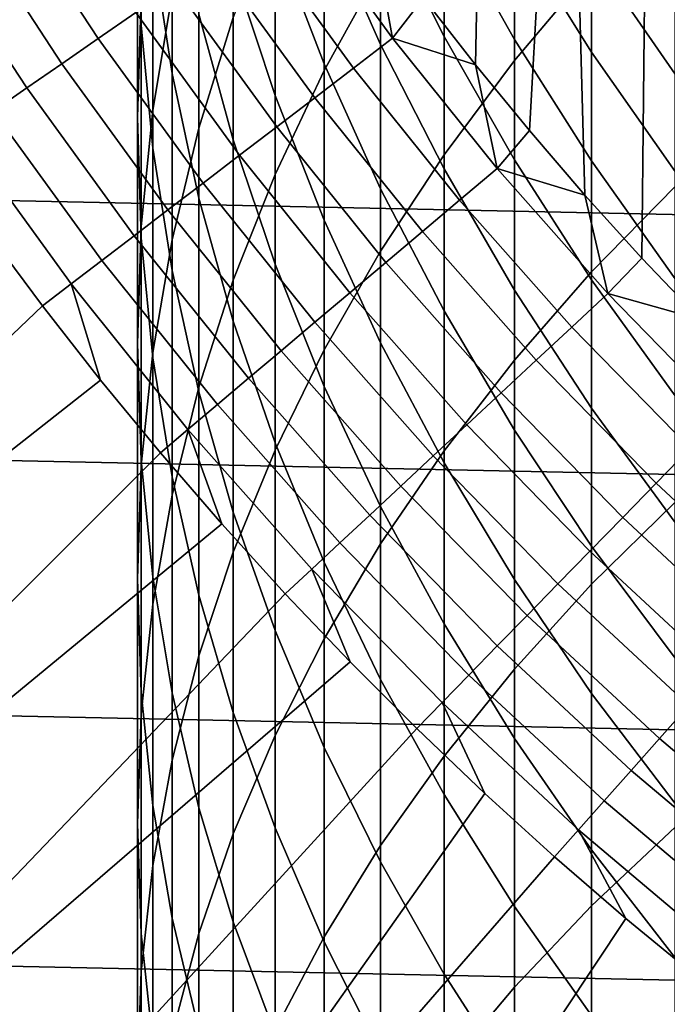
# Model space of a CAD drawing. Header units: metres. Extents: x -29 to 117, y -464 to 29.
# Tile 67 of 256: x -13.51 to -10.7, y -13.27 to -9.01. Entities that reach past the tile are written whole.
import ezdxf

# ---------------------------------------------------------------- set-up
doc = ezdxf.new("R2010")
doc.units = ezdxf.units.M
doc.layers.add('solid_24_501_056_XXX', color=7, linetype='CONTINUOUS')

msp = doc.modelspace()

# ---------------------------------------------------------------- linework, layer by layer
at = {"layer": 'solid_24_501_056_XXX'}
for points in [[(-11.76116, -8.913726, 154.5), (-11.535238, -9.204234, 154.5), (-11.474787, -6.109764, 154.5), (-11.774165, -5.5108, 154.5)], [(-11.535238, -9.204234, 154.5), (-11.302127, -9.489011, 154.5), (-11.145067, -6.692325, 154.5), (-11.474787, -6.109764, 154.5)], [(-11.302127, -9.489011, 154.5), (-11.061841, -9.768064, 154.5), (-11.145067, -6.692325, 154.5)], [(-11.061841, -9.768064, 154.5), (-10.814832, -10.040871, 154.5), (-10.785849, -7.257088, 154.5), (-11.145067, -6.692325, 154.5)], [(-27.991997, -7.187365, -99.5), (27.666569, -8.352916, -99.5), (27.292519, -9.504066, -99.5), (-27.666569, -8.352916, -99.5)], [(-10.814832, -10.040871, 154.5), (-10.561087, -10.307418, 154.5), (-10.397867, -7.80284, 154.5), (-10.785849, -7.257088, 154.5)], [(-11.366506, -9.186149, 219.741989), (-11.032375, -8.789957, 220.148453), (-11.032375, -7.522768, 218.869644), (-11.366506, -7.932826, 218.477188)], [(-12.983315, -9.031877, 208.931992), (-13, -8.497777, 209.317062), (-13, -7.606596, 208.034637), (-12.983315, -8.153736, 207.668335)], [(-12.190778, -9.228836, 217.236755), (-11.946451, -8.786956, 217.659683), (-11.946451, -7.606125, 216.382278), (-12.190778, -8.062414, 215.974945)], [(-12.933301, -9.39998, 212.626602), (-12.850088, -8.897766, 213.04454), (-12.850088, -7.877007, 211.773758), (-12.933301, -8.39342, 211.373489)], [(-12.850088, -9.242401, 206.939484), (-12.933301, -8.699471, 207.302963), (-12.933301, -7.878055, 206.028763), (-12.850088, -8.43327, 205.684341)], [(-12.73389, -9.478366, 214.710892), (-12.585003, -8.999738, 215.138168), (-12.585003, -7.906272, 213.869675), (-12.73389, -8.399437, 213.459259)], [(-13, -9.432918, 210.56778), (-12.983315, -8.912501, 210.971161), (-12.983315, -7.963676, 209.702133), (-13, -8.497777, 209.317062)], [(-11.671459, -9.593645, 219.323929), (-11.366506, -9.186149, 219.741989), (-11.366506, -7.932826, 218.477188), (-11.671459, -8.354582, 218.073517)], [(-12.190778, -9.199792, 201.904572), (-12.403811, -8.648664, 202.195602), (-12.403811, -8.004497, 200.922699), (-12.190778, -8.565391, 200.65097)], [(-11.946451, -9.115853, 200.384308), (-12.190778, -8.565391, 200.65097), (-12.190778, -7.974869, 199.376129), (-11.946451, -8.534254, 199.128708)], [(-11.671459, -9.081603, 198.886612), (-11.946451, -8.534254, 199.128708), (-11.946451, -7.996572, 197.853699), (-11.671459, -8.551991, 197.630737)], [(-12.403811, -9.336612, 203.445374), (-12.585003, -8.787248, 203.760315), (-12.585003, -8.088703, 202.491287), (-12.403811, -8.648664, 202.195602)], [(-12.403811, -9.67909, 216.805817), (-12.190778, -9.228836, 217.236755), (-12.190778, -8.062414, 215.974945), (-12.403811, -8.52735, 215.559891)], [(-11.366506, -9.093773, 197.413269), (-11.671459, -8.551991, 197.630737), (-11.671459, -8.066276, 196.357239), (-11.366506, -8.615277, 196.158691)], [(-12.933301, -9.564606, 208.547913), (-12.983315, -9.031877, 208.931992), (-12.983315, -8.153736, 207.668335), (-12.933301, -8.699471, 207.302963)], [(-11.032375, -9.149049, 195.965652), (-11.366506, -8.615277, 196.158691), (-11.366506, -8.180601, 194.888275), (-11.032375, -8.72075, 194.713867)], [(-12.585003, -9.529405, 205.004349), (-12.73389, -8.984192, 205.342575), (-12.73389, -8.230627, 204.079422), (-12.585003, -8.787248, 203.760315)], [(-27.666569, -8.352916, -99.5), (27.292519, -9.504066, -99.5), (26.870518, -10.63886, -99.5), (-27.292519, -9.504066, -99.5)], [(-13.593886, -8.443734, 154.229248), (-13.170067, -9.090641, 154.229248), (-13.007052, -8.978121, 154.311218), (-13.425627, -8.339221, 154.311218)], [(-11.946451, -10.011399, 218.895355), (-11.671459, -9.593645, 219.323929), (-11.671459, -8.354582, 218.073517), (-11.946451, -8.786956, 217.659683)], [(-10.669925, -9.244101, 194.544891), (-11.032375, -8.72075, 194.713867), (-11.032375, -8.336143, 193.447983), (-10.669925, -8.865042, 193.297272)], [(-12.983315, -9.904787, 212.206497), (-12.933301, -9.39998, 212.626602), (-12.933301, -8.39342, 211.373489), (-12.983315, -8.912501, 210.971161)], [(-12.850088, -9.962005, 214.279144), (-12.73389, -9.478366, 214.710892), (-12.73389, -8.399437, 213.459259), (-12.850088, -8.897766, 213.04454)], [(-12.73389, -9.781132, 206.578812), (-12.850088, -9.242401, 206.939484), (-12.850088, -8.43327, 205.684341), (-12.73389, -8.984192, 205.342575)], [(-11.032375, -10.100755, 221.382507), (-10.669925, -9.73078, 221.789413), (-10.669925, -8.406086, 220.542267), (-11.032375, -8.789957, 220.148453)], [(-13.756744, -8.544892, 154.133347), (-13.327847, -9.199549, 154.133347), (-13.170067, -9.090641, 154.229248), (-13.593886, -8.443734, 154.229248)], [(-12.983315, -9.953335, 210.164413), (-13, -9.432918, 210.56778), (-13, -8.497777, 209.317062), (-12.983315, -9.031877, 208.931992)], [(-12.585003, -10.13656, 216.367981), (-12.403811, -9.67909, 216.805817), (-12.403811, -8.52735, 215.559891), (-12.585003, -8.999738, 215.138168)], [(-12.495041, -8.624704, 154.469711), (-12.063761, -9.21831, 154.469711), (-11.894394, -9.088891, 154.492493), (-12.319619, -8.503619, 154.492493)], [(-12.319619, -8.503619, 154.492493), (-11.894394, -9.088891, 154.492493), (-11.979907, -8.617495, 154.5)], [(-13.913368, -8.642179, 154.023987), (-13.479588, -9.304288, 154.023987), (-13.327847, -9.199549, 154.133347), (-13.756744, -8.544892, 154.133347)], [(-11.946451, -9.74067, 201.618958), (-12.190778, -9.199792, 201.904572), (-12.190778, -8.565391, 200.65097), (-11.946451, -9.115853, 200.384308)], [(-11.671459, -9.654473, 200.123367), (-11.946451, -9.115853, 200.384308), (-11.946451, -8.534254, 199.128708), (-11.671459, -9.081603, 198.886612)], [(-11.366506, -9.615513, 198.650467), (-11.671459, -9.081603, 198.886612), (-11.671459, -8.551991, 197.630737), (-11.366506, -9.093773, 197.413269)], [(-14.06296, -8.735095, 153.901749), (-13.624515, -9.404324, 153.901749), (-13.479588, -9.304288, 154.023987), (-13.913368, -8.642179, 154.023987)], [(-12.668676, -8.744555, 154.431763), (-12.231403, -9.346411, 154.431763), (-12.063761, -9.21831, 154.469711), (-12.495041, -8.624704, 154.469711)], [(-12.190778, -9.877309, 203.135406), (-12.403811, -9.336612, 203.445374), (-12.403811, -8.648664, 202.195602), (-12.190778, -9.199792, 201.904572)], [(-11.894394, -9.088891, 154.492493), (-11.76116, -8.913726, 154.5), (-11.979907, -8.617495, 154.5)], [(-11.032375, -9.620525, 197.201813), (-11.366506, -9.093773, 197.413269), (-11.366506, -8.615277, 196.158691), (-11.032375, -9.149049, 195.965652)], [(-12.850088, -10.094596, 208.165802), (-12.933301, -9.564606, 208.547913), (-12.933301, -8.699471, 207.302963), (-12.850088, -9.242401, 206.939484)], [(-10.669925, -9.666222, 195.77861), (-11.032375, -9.149049, 195.965652), (-11.032375, -8.72075, 194.713867), (-10.669925, -9.244101, 194.544891)], [(-12.839638, -8.862562, 154.378845), (-12.396463, -9.472539, 154.378845), (-12.231403, -9.346411, 154.431763), (-12.668676, -8.744555, 154.431763)], [(-12.403811, -10.06751, 204.670532), (-12.585003, -9.529405, 205.004349), (-12.585003, -8.787248, 203.760315), (-12.403811, -9.336612, 203.445374)], [(-12.190778, -10.438338, 218.457352), (-11.946451, -10.011399, 218.895355), (-11.946451, -8.786956, 217.659683), (-12.190778, -9.228836, 217.236755)], [(-11.366506, -10.482604, 220.962555), (-11.032375, -10.100755, 221.382507), (-11.032375, -8.789957, 220.148453), (-11.366506, -9.186149, 219.741989)], [(-13.007052, -8.978121, 154.311218), (-12.558101, -9.59605, 154.311218), (-12.396463, -9.472539, 154.378845), (-12.839638, -8.862562, 154.378845)], [(-12.933301, -10.449413, 213.844025), (-12.850088, -9.962005, 214.279144), (-12.850088, -8.897766, 213.04454), (-12.933301, -9.39998, 212.626602)], [(-13, -10.410894, 211.785309), (-12.983315, -9.904787, 212.206497), (-12.983315, -8.912501, 210.971161), (-13, -9.432918, 210.56778)], [(-11.894394, -9.088891, 154.492493), (-11.535238, -9.204234, 154.5), (-11.76116, -8.913726, 154.5)], [(-13.170067, -9.090641, 154.229248), (-12.715487, -9.716315, 154.229248), (-12.558101, -9.59605, 154.311218), (-13.007052, -8.978121, 154.311218)], [(-12.585003, -10.314281, 206.221863), (-12.73389, -9.781132, 206.578812), (-12.73389, -8.984192, 205.342575), (-12.585003, -9.529405, 205.004349)], [(-12.933301, -10.472416, 209.76207), (-12.983315, -9.953335, 210.164413), (-12.983315, -9.031877, 208.931992), (-12.933301, -9.564606, 208.547913)], [(-12.73389, -10.600074, 215.924347), (-12.585003, -10.13656, 216.367981), (-12.585003, -8.999738, 215.138168), (-12.73389, -9.478366, 214.710892)], [(-11.366506, -10.179867, 199.868835), (-11.671459, -9.654473, 200.123367), (-11.671459, -9.081603, 198.886612), (-11.366506, -9.615513, 198.650467)], [(-13.327847, -9.199549, 154.133347), (-12.867822, -9.832719, 154.133347), (-12.715487, -9.716315, 154.229248), (-13.170067, -9.090641, 154.229248)], [(-12.063761, -9.21831, 154.469711), (-11.604305, -9.790386, 154.469711), (-11.441389, -9.652936, 154.492493), (-11.894394, -9.088891, 154.492493)], [(-11.671459, -10.269911, 201.339493), (-11.946451, -9.74067, 201.618958), (-11.946451, -9.115853, 200.384308), (-11.671459, -9.654473, 200.123367)], [(-11.894394, -9.088891, 154.492493), (-11.441389, -9.652936, 154.492493), (-11.535238, -9.204234, 154.5)], [(-11.032375, -10.13461, 198.420883), (-11.366506, -9.615513, 198.650467), (-11.366506, -9.093773, 197.413269), (-11.032375, -9.620525, 197.201813)], [(-10.669925, -10.130897, 196.996948), (-11.032375, -9.620525, 197.201813), (-11.032375, -9.149049, 195.965652), (-10.669925, -9.666222, 195.77861)], [(-13.479588, -9.304288, 154.023987), (-13.014325, -9.944667, 154.023987), (-12.867822, -9.832719, 154.133347), (-13.327847, -9.199549, 154.133347)], [(-11.946451, -10.40795, 202.831192), (-12.190778, -9.877309, 203.135406), (-12.190778, -9.199792, 201.904572), (-11.946451, -9.74067, 201.618958)], [(-11.671459, -10.875349, 220.530609), (-11.366506, -10.482604, 220.962555), (-11.366506, -9.186149, 219.741989), (-11.671459, -9.593645, 219.323929)], [(-11.441389, -9.652936, 154.492493), (-11.302127, -9.489011, 154.5), (-11.535238, -9.204234, 154.5)], [(-12.73389, -10.620487, 207.786652), (-12.850088, -10.094596, 208.165802), (-12.850088, -9.242401, 206.939484), (-12.73389, -9.781132, 206.578812)], [(-12.403811, -10.873368, 218.011047), (-12.190778, -10.438338, 218.457352), (-12.190778, -9.228836, 217.236755), (-12.403811, -9.67909, 216.805817)], [(-12.231403, -9.346411, 154.431763), (-11.765563, -9.926436, 154.431763), (-11.604305, -9.790386, 154.469711), (-12.063761, -9.21831, 154.469711)], [(-13.624515, -9.404324, 153.901749), (-13.15425, -10.051588, 153.901749), (-13.014325, -9.944667, 154.023987), (-13.479588, -9.304288, 154.023987)], [(-12.190778, -10.597125, 204.34198), (-12.403811, -10.06751, 204.670532), (-12.403811, -9.336612, 203.445374), (-12.190778, -9.877309, 203.135406)], [(-12.396463, -9.472539, 154.378845), (-11.924337, -10.060392, 154.378845), (-11.765563, -9.926436, 154.431763), (-12.231403, -9.346411, 154.431763)], [(-13.761889, -9.499146, 153.767242), (-13.286881, -10.152936, 153.767242), (-13.15425, -10.051588, 153.901749), (-13.624515, -9.404324, 153.901749)], [(-12.983315, -10.93934, 213.406647), (-12.933301, -10.449413, 213.844025), (-12.933301, -9.39998, 212.626602), (-12.983315, -9.904787, 212.206497)], [(-12.983315, -10.917002, 211.36412), (-13, -10.410894, 211.785309), (-13, -9.432918, 210.56778), (-12.983315, -9.953335, 210.164413)], [(-27.292519, -9.504066, -99.5), (26.870518, -10.63886, -99.5), (26.401428, -11.754766, -99.5), (-26.870518, -10.63886, -99.5)], [(-13.286881, -10.152936, 153.767242), (-13.761889, -9.499146, 153.767242), (-13.655127, -9.921055, 153.621323), (-13.411409, -10.248117, 153.621323)], [(-12.850088, -11.06844, 215.476074), (-12.73389, -10.600074, 215.924347), (-12.73389, -9.478366, 214.710892), (-12.850088, -9.962005, 214.279144)], [(-12.558101, -9.59605, 154.311218), (-12.079818, -10.191569, 154.311218), (-11.924337, -10.060392, 154.378845), (-12.396463, -9.472539, 154.378845)], [(-11.441389, -9.652936, 154.492493), (-11.061841, -9.768064, 154.5), (-11.302127, -9.489011, 154.5)], [(-12.403811, -10.840478, 205.869583), (-12.585003, -10.314281, 206.221863), (-12.585003, -9.529405, 205.004349), (-12.403811, -10.06751, 204.670532)], [(-12.850088, -10.988829, 209.361801), (-12.933301, -10.472416, 209.76207), (-12.933301, -9.564606, 208.547913), (-12.850088, -10.094596, 208.165802)], [(-11.946451, -11.277981, 220.087784), (-11.671459, -10.875349, 220.530609), (-11.671459, -9.593645, 219.323929), (-11.946451, -10.011399, 218.895355)], [(-12.715487, -9.716315, 154.229248), (-12.231211, -10.319297, 154.229248), (-12.079818, -10.191569, 154.311218), (-12.558101, -9.59605, 154.311218)], [(-11.032375, -10.690686, 199.621368), (-11.366506, -10.179867, 199.868835), (-11.366506, -9.615513, 198.650467), (-11.032375, -10.13461, 198.420883)], [(-10.669925, -10.637566, 198.198425), (-11.032375, -10.13461, 198.420883), (-11.032375, -9.620525, 197.201813), (-10.669925, -10.130897, 196.996948)], [(-12.585003, -11.315371, 217.557587), (-12.403811, -10.873368, 218.011047), (-12.403811, -9.67909, 216.805817), (-12.585003, -10.13656, 216.367981)], [(-11.366506, -10.786157, 201.066879), (-11.671459, -10.269911, 201.339493), (-11.671459, -9.654473, 200.123367), (-11.366506, -10.179867, 199.868835)], [(-11.604305, -9.790386, 154.469711), (-11.117748, -10.339597, 154.469711), (-10.961662, -10.194435, 154.492493), (-11.441389, -9.652936, 154.492493)], [(-11.441389, -9.652936, 154.492493), (-10.961662, -10.194435, 154.492493), (-11.061841, -9.768064, 154.5)], [(-12.867822, -9.832719, 154.133347), (-12.377743, -10.442924, 154.133347), (-12.231211, -10.319297, 154.229248), (-12.715487, -9.716315, 154.229248)], [(-11.671459, -10.927176, 202.533524), (-11.946451, -10.40795, 202.831192), (-11.946451, -9.74067, 201.618958), (-11.671459, -10.269911, 201.339493)], [(-11.032375, -11.453583, 222.570343), (-10.669925, -11.09795, 222.989838), (-10.669925, -9.73078, 221.789413), (-11.032375, -10.100755, 221.382507)], [(-12.585003, -11.140929, 207.411423), (-12.73389, -10.620487, 207.786652), (-12.73389, -9.781132, 206.578812), (-12.585003, -10.314281, 206.221863)], [(-11.765563, -9.926436, 154.431763), (-11.272243, -10.483279, 154.431763), (-11.117748, -10.339597, 154.469711), (-11.604305, -9.790386, 154.469711)], [(-10.961662, -10.194435, 154.492493), (-10.814832, -10.040871, 154.5), (-11.061841, -9.768064, 154.5)], [(-13.014325, -9.944667, 154.023987), (-12.518667, -10.56182, 154.023987), (-12.377743, -10.442924, 154.133347), (-12.867822, -9.832719, 154.133347)], [(-11.946451, -11.116892, 204.019531), (-12.190778, -10.597125, 204.34198), (-12.190778, -9.877309, 203.135406), (-11.946451, -10.40795, 202.831192)], [(-16.494747, -13.192176, 149.378677), (-13.411409, -10.248117, 153.621323), (-13.655127, -9.921055, 153.621323), (-17.048401, -12.468449, 149.378677)], [(-13, -11.430528, 212.968155), (-12.983315, -10.93934, 213.406647), (-12.983315, -9.904787, 212.206497), (-13, -10.410894, 211.785309)], [(-11.924337, -10.060392, 154.378845), (-11.42436, -10.624749, 154.378845), (-11.272243, -10.483279, 154.431763), (-11.765563, -9.926436, 154.431763)], [(-13.15425, -10.051588, 153.901749), (-12.653263, -10.675376, 153.901749), (-12.518667, -10.56182, 154.023987), (-13.014325, -9.944667, 154.023987)], [(-12.933301, -11.421809, 210.944016), (-12.983315, -10.917002, 211.36412), (-12.983315, -9.953335, 210.164413), (-12.933301, -10.472416, 209.76207)], [(-12.933301, -11.540458, 215.024292), (-12.850088, -11.06844, 215.476074), (-12.850088, -9.962005, 214.279144), (-12.933301, -10.449413, 213.844025)], [(-12.190778, -11.689466, 219.635239), (-11.946451, -11.277981, 220.087784), (-11.946451, -10.011399, 218.895355), (-12.190778, -10.438338, 218.457352)], [(-13.286881, -10.152936, 153.767242), (-12.780843, -10.783013, 153.767242), (-12.653263, -10.675376, 153.901749), (-13.15425, -10.051588, 153.901749)], [(-12.079818, -10.191569, 154.311218), (-11.573322, -10.763285, 154.311218), (-11.42436, -10.624749, 154.378845), (-11.924337, -10.060392, 154.378845)], [(-10.961662, -10.194435, 154.492493), (-10.561087, -10.307418, 154.5), (-10.814832, -10.040871, 154.5)], [(-12.73389, -11.501247, 208.96463), (-12.850088, -10.988829, 209.361801), (-12.850088, -10.094596, 208.165802), (-12.73389, -10.620487, 207.786652)], [(-12.190778, -11.358375, 205.522858), (-12.403811, -10.840478, 205.869583), (-12.403811, -10.06751, 204.670532), (-12.190778, -10.597125, 204.34198)], [(-11.366506, -11.820631, 222.13739), (-11.032375, -11.453583, 222.570343), (-11.032375, -10.100755, 221.382507), (-11.366506, -10.482604, 220.962555)], [(-12.73389, -11.763212, 217.098145), (-12.585003, -11.315371, 217.557587), (-12.585003, -10.13656, 216.367981), (-12.73389, -10.600074, 215.924347)], [(-10.669925, -11.185619, 199.381592), (-11.032375, -10.690686, 199.621368), (-11.032375, -10.13461, 198.420883), (-10.669925, -10.637566, 198.198425)], [(-13.286881, -10.152936, 153.767242), (-13.411409, -10.248117, 153.621323), (-13.159861, -10.569196, 153.621323)], [(-12.780843, -10.783013, 153.767242), (-13.286881, -10.152936, 153.767242), (-13.159861, -10.569196, 153.621323), (-12.900626, -10.884101, 153.621323)], [(-11.032375, -11.288081, 200.801834), (-11.366506, -10.786157, 201.066879), (-11.366506, -10.179867, 199.868835), (-11.032375, -10.690686, 199.621368)], [(-12.231211, -10.319297, 154.229248), (-11.718368, -10.898177, 154.229248), (-11.573322, -10.763285, 154.311218), (-12.079818, -10.191569, 154.311218)], [(-11.117748, -10.339597, 154.469711), (-10.605224, -10.864658, 154.469711), (-10.456334, -10.712126, 154.492493), (-10.961662, -10.194435, 154.492493)], [(-10.961662, -10.194435, 154.492493), (-10.456334, -10.712126, 154.492493), (-10.561087, -10.307418, 154.5)], [(-16.494747, -13.192176, 149.378677), (-13.159861, -10.569196, 153.621323), (-13.411409, -10.248117, 153.621323)], [(-11.366506, -11.433652, 202.243164), (-11.671459, -10.927176, 202.533524), (-11.671459, -10.269911, 201.339493), (-11.366506, -10.786157, 201.066879)], [(-12.403811, -11.654587, 207.041092), (-12.585003, -11.140929, 207.411423), (-12.585003, -10.314281, 206.221863), (-12.403811, -10.840478, 205.869583)], [(-12.377743, -10.442924, 154.133347), (-11.858756, -11.02874, 154.133347), (-11.718368, -10.898177, 154.229248), (-12.231211, -10.319297, 154.229248)], [(-11.272243, -10.483279, 154.431763), (-10.752598, -11.015637, 154.431763), (-10.605224, -10.864658, 154.469711), (-11.117748, -10.339597, 154.469711)], [(-12.983315, -11.921716, 212.529663), (-13, -11.430528, 212.968155), (-13, -10.410894, 211.785309), (-12.983315, -10.917002, 211.36412)], [(-12.518667, -10.56182, 154.023987), (-11.993771, -11.154305, 154.023987), (-11.858756, -11.02874, 154.133347), (-12.377743, -10.442924, 154.133347)], [(-12.403811, -12.108747, 219.174103), (-12.190778, -11.689466, 219.635239), (-12.190778, -10.438338, 218.457352), (-12.403811, -10.873368, 218.011047)], [(-11.671459, -11.625477, 203.704041), (-11.946451, -11.116892, 204.019531), (-11.946451, -10.40795, 202.831192), (-11.671459, -10.927176, 202.533524)], [(-12.983315, -12.014914, 214.57019), (-12.933301, -11.540458, 215.024292), (-12.933301, -10.449413, 213.844025), (-12.983315, -10.93934, 213.406647)], [(-12.850088, -11.924023, 210.526062), (-12.933301, -11.421809, 210.944016), (-12.933301, -10.472416, 209.76207), (-12.850088, -10.988829, 209.361801)], [(-11.671459, -12.198152, 221.692078), (-11.366506, -11.820631, 222.13739), (-11.366506, -10.482604, 220.962555), (-11.671459, -10.875349, 220.530609)], [(-11.42436, -10.624749, 154.378845), (-10.897702, -11.164291, 154.378845), (-10.752598, -11.015637, 154.431763), (-11.272243, -10.483279, 154.431763)], [(-16.494747, -13.192176, 149.378677), (-15.910393, -13.891349, 149.378677), (-12.900626, -10.884101, 153.621323), (-13.159861, -10.569196, 153.621323)], [(-12.653263, -10.675376, 153.901749), (-12.122723, -11.274232, 153.901749), (-11.993771, -11.154305, 154.023987), (-12.518667, -10.56182, 154.023987)], [(-12.850088, -12.215742, 216.633881), (-12.73389, -11.763212, 217.098145), (-12.73389, -10.600074, 215.924347), (-12.850088, -11.06844, 215.476074)], [(-11.946451, -11.866641, 205.182571), (-12.190778, -11.358375, 205.522858), (-12.190778, -10.597125, 204.34198), (-11.946451, -11.116892, 204.019531)], [(-26.870518, -10.63886, -99.5), (26.401428, -11.754766, -99.5), (25.886116, -12.849844, -99.5), (-26.401428, -11.754766, -99.5)], [(-12.585003, -12.008356, 208.571579), (-12.73389, -11.501247, 208.96463), (-12.73389, -10.620487, 207.786652), (-12.585003, -11.140929, 207.411423)], [(-11.573322, -10.763285, 154.311218), (-11.039796, -11.309861, 154.311218), (-10.897702, -11.164291, 154.378845), (-11.42436, -10.624749, 154.378845)], [(-12.780843, -10.783013, 153.767242), (-12.244954, -11.387907, 153.767242), (-12.122723, -11.274232, 153.901749), (-12.653263, -10.675376, 153.901749)], [(-10.669925, -11.774397, 200.545029), (-11.032375, -11.288081, 200.801834), (-11.032375, -10.690686, 199.621368), (-10.669925, -11.185619, 199.381592)], [(-12.780843, -10.783013, 153.767242), (-12.900626, -10.884101, 153.621323), (-12.633859, -11.192651, 153.621323)], [(-12.244954, -11.387907, 153.767242), (-12.780843, -10.783013, 153.767242), (-12.633859, -11.192651, 153.621323), (-12.359714, -11.494664, 153.621323)], [(-11.718368, -10.898177, 154.229248), (-11.178155, -11.451605, 154.229248), (-11.039796, -11.309861, 154.311218), (-11.573322, -10.763285, 154.311218)], [(-11.032375, -11.926078, 201.960861), (-11.366506, -11.433652, 202.243164), (-11.366506, -10.786157, 201.066879), (-11.032375, -11.288081, 200.801834)], [(-12.190778, -12.160141, 206.676605), (-12.403811, -11.654587, 207.041092), (-12.403811, -10.840478, 205.869583), (-12.190778, -11.358375, 205.522858)], [(-10.752598, -11.015637, 154.431763), (-10.207838, -11.522267, 154.431763), (-10.067931, -11.364345, 154.469711), (-10.605224, -10.864658, 154.469711)], [(-15.910393, -13.891349, 149.378677), (-12.633859, -11.192651, 153.621323), (-12.900626, -10.884101, 153.621323)], [(-12.585003, -12.534749, 218.705582), (-12.403811, -12.108747, 219.174103), (-12.403811, -10.873368, 218.011047), (-12.585003, -11.315371, 217.557587)], [(-11.946451, -12.585176, 221.23555), (-11.671459, -12.198152, 221.692078), (-11.671459, -10.875349, 220.530609), (-11.946451, -11.277981, 220.087784)], [(-11.858756, -11.02874, 154.133347), (-11.312072, -11.588798, 154.133347), (-11.178155, -11.451605, 154.229248), (-11.718368, -10.898177, 154.229248)], [(-13, -12.490591, 214.114914), (-12.983315, -12.014914, 214.57019), (-12.983315, -10.93934, 213.406647), (-13, -11.430528, 212.968155)], [(-12.933301, -12.411643, 212.0923), (-12.983315, -11.921716, 212.529663), (-12.983315, -10.917002, 211.36412), (-12.933301, -11.421809, 210.944016)], [(-11.366506, -12.121572, 203.396286), (-11.671459, -11.625477, 203.704041), (-11.671459, -10.927176, 202.533524), (-11.366506, -11.433652, 202.243164)], [(-12.73389, -12.422351, 210.111359), (-12.850088, -11.924023, 210.526062), (-12.850088, -10.988829, 209.361801), (-12.73389, -11.501247, 208.96463)], [(-11.993771, -11.154305, 154.023987), (-11.440863, -11.720739, 154.023987), (-11.312072, -11.588798, 154.133347), (-11.858756, -11.02874, 154.133347)], [(-10.897702, -11.164291, 154.378845), (-10.345592, -11.677758, 154.378845), (-10.207838, -11.522267, 154.431763), (-10.752598, -11.015637, 154.431763)], [(-12.933301, -12.671799, 216.166), (-12.850088, -12.215742, 216.633881), (-12.850088, -11.06844, 215.476074), (-12.933301, -11.540458, 215.024292)], [(-11.671459, -12.363972, 204.849609), (-11.946451, -11.866641, 205.182571), (-11.946451, -11.116892, 204.019531), (-11.671459, -11.625477, 203.704041)], [(-11.032375, -12.846813, 223.710526), (-10.669925, -12.50595, 224.142105), (-10.669925, -11.09795, 222.989838), (-11.032375, -11.453583, 222.570343)], [(-12.403811, -12.508855, 208.183655), (-12.585003, -12.008356, 208.571579), (-12.585003, -11.140929, 207.411423), (-12.403811, -11.654587, 207.041092)], [(-12.122723, -11.274232, 153.901749), (-11.56387, -11.846756, 153.901749), (-11.440863, -11.720739, 154.023987), (-11.993771, -11.154305, 154.023987)], [(-11.039796, -11.309861, 154.311218), (-10.480487, -11.830024, 154.311218), (-10.345592, -11.677758, 154.378845), (-10.897702, -11.164291, 154.378845)], [(-15.910393, -13.891349, 149.378677), (-15.296427, -14.564667, 149.378677), (-12.359714, -11.494664, 153.621323), (-12.633859, -11.192651, 153.621323)], [(-12.244954, -11.387907, 153.767242), (-11.680467, -11.966204, 153.767242), (-11.56387, -11.846756, 153.901749), (-12.122723, -11.274232, 153.901749)], [(-12.190778, -12.980709, 220.768997), (-11.946451, -12.585176, 221.23555), (-11.946451, -11.277981, 220.087784), (-12.190778, -11.689466, 219.635239)], [(-10.669925, -12.40319, 201.687347), (-11.032375, -11.926078, 201.960861), (-11.032375, -11.288081, 200.801834), (-10.669925, -11.774397, 200.545029)], [(-12.73389, -12.966378, 218.230865), (-12.585003, -12.534749, 218.705582), (-12.585003, -11.315371, 217.557587), (-12.73389, -11.763212, 217.098145)], [(-11.178155, -11.451605, 154.229248), (-10.611835, -11.978287, 154.229248), (-10.480487, -11.830024, 154.311218), (-11.039796, -11.309861, 154.311218)], [(-11.946451, -12.656293, 206.318893), (-12.190778, -12.160141, 206.676605), (-12.190778, -11.358375, 205.522858), (-11.946451, -11.866641, 205.182571)], [(-12.850088, -12.899052, 211.657181), (-12.933301, -12.411643, 212.0923), (-12.933301, -11.421809, 210.944016), (-12.850088, -11.924023, 210.526062)], [(-12.244954, -11.387907, 153.767242), (-12.359714, -11.494664, 153.621323), (-12.078351, -11.789965, 153.621323)], [(-11.680467, -11.966204, 153.767242), (-12.244954, -11.387907, 153.767242), (-12.078351, -11.789965, 153.621323), (-11.789934, -12.078381, 153.621323)], [(-12.983315, -12.966268, 213.659653), (-13, -12.490591, 214.114914), (-13, -11.430528, 212.968155), (-12.983315, -11.921716, 212.529663)], [(-11.032375, -12.603906, 203.097061), (-11.366506, -12.121572, 203.396286), (-11.366506, -11.433652, 202.243164), (-11.032375, -11.926078, 201.960861)], [(-11.366506, -13.198617, 223.265091), (-11.032375, -12.846813, 223.710526), (-11.032375, -11.453583, 222.570343), (-11.366506, -11.820631, 222.13739)], [(-11.312072, -11.588798, 154.133347), (-10.738968, -12.121789, 154.133347), (-10.611835, -11.978287, 154.229248), (-11.178155, -11.451605, 154.229248)], [(-15.296427, -14.564667, 149.378677), (-12.078351, -11.789965, 153.621323), (-12.359714, -11.494664, 153.621323)], [(-12.585003, -12.915517, 209.700943), (-12.73389, -12.422351, 210.111359), (-12.73389, -11.501247, 208.96463), (-12.585003, -12.008356, 208.571579)], [(-12.983315, -13.130213, 215.695709), (-12.933301, -12.671799, 216.166), (-12.933301, -11.540458, 215.024292), (-12.983315, -12.014914, 214.57019)], [(-11.440863, -11.720739, 154.023987), (-10.861234, -12.259799, 154.023987), (-10.738968, -12.121789, 154.133347), (-11.312072, -11.588798, 154.133347)], [(-11.366506, -12.84909, 204.524826), (-11.671459, -12.363972, 204.849609), (-11.671459, -11.625477, 203.704041), (-11.366506, -12.121572, 203.396286)], [(-12.190778, -13.001457, 207.801834), (-12.403811, -12.508855, 208.183655), (-12.403811, -11.654587, 207.041092), (-12.190778, -12.160141, 206.676605)], [(-12.403811, -13.383738, 220.293594), (-12.190778, -12.980709, 220.768997), (-12.190778, -11.689466, 219.635239), (-12.403811, -12.108747, 219.174103)], [(-11.56387, -11.846756, 153.901749), (-10.978009, -12.391611, 153.901749), (-10.861234, -12.259799, 154.023987), (-11.440863, -11.720739, 154.023987)], [(-26.401428, -11.754766, -99.5), (25.886116, -12.849844, -99.5), (25.325327, -13.922554, -99.5), (-25.886116, -12.849844, -99.5)], [(-12.850088, -13.402527, 217.75119), (-12.73389, -12.966378, 218.230865), (-12.73389, -11.763212, 217.098145), (-12.850088, -12.215742, 216.633881)], [(-15.296427, -14.564667, 149.378677), (-14.65399, -15.210876, 149.378677), (-11.789934, -12.078381, 153.621323), (-12.078351, -11.789965, 153.621323)], [(-11.680467, -11.966204, 153.767242), (-11.088698, -12.516553, 153.767242), (-10.978009, -12.391611, 153.901749), (-11.56387, -11.846756, 153.901749)], [(-11.671459, -13.560458, 222.806946), (-11.366506, -13.198617, 223.265091), (-11.366506, -11.820631, 222.13739), (-11.671459, -12.198152, 221.692078)], [(-11.671459, -13.141771, 205.968872), (-11.946451, -12.656293, 206.318893), (-11.946451, -11.866641, 205.182571), (-11.671459, -12.363972, 204.849609)], [(-12.933301, -13.440723, 213.205551), (-12.983315, -12.966268, 213.659653), (-12.983315, -11.921716, 212.529663), (-12.933301, -12.411643, 212.0923)], [(-12.73389, -13.38269, 211.225418), (-12.850088, -12.899052, 211.657181), (-12.850088, -11.924023, 210.526062), (-12.73389, -12.422351, 210.111359)], [(-10.669925, -13.071239, 202.807144), (-11.032375, -12.603906, 203.097061), (-11.032375, -11.926078, 201.960861), (-10.669925, -12.40319, 201.687347)], [(-11.680467, -11.966204, 153.767242), (-11.789934, -12.078381, 153.621323), (-11.494632, -12.359744, 153.621323)], [(-11.088698, -12.516553, 153.767242), (-11.680467, -11.966204, 153.767242), (-11.494632, -12.359744, 153.621323), (-11.192617, -12.633889, 153.621323)], [(-10.738968, -12.121789, 154.133347), (-10.140782, -12.62647, 154.133347), (-10.020732, -12.476993, 154.229248), (-10.611835, -11.978287, 154.229248)], [(-13, -13.589806, 215.224213), (-12.983315, -13.130213, 215.695709), (-12.983315, -12.014914, 214.57019), (-13, -12.490591, 214.114914)], [(-12.403811, -13.402253, 209.295868), (-12.585003, -12.915517, 209.700943), (-12.585003, -12.008356, 208.571579), (-12.403811, -12.508855, 208.183655)], [(-13.842729, -15.679258, 149.584457), (-11.494632, -12.359744, 153.621323), (-11.789934, -12.078381, 153.621323), (-14.65399, -15.210876, 149.378677)], [(-12.585003, -13.793226, 219.810577), (-12.403811, -13.383738, 220.293594), (-12.403811, -12.108747, 219.174103), (-12.585003, -12.534749, 218.705582)], [(-11.032375, -13.32075, 204.209061), (-11.366506, -12.84909, 204.524826), (-11.366506, -12.121572, 203.396286), (-11.032375, -12.603906, 203.097061)], [(-10.861234, -12.259799, 154.023987), (-10.256238, -12.770225, 154.023987), (-10.140782, -12.62647, 154.133347), (-10.738968, -12.121789, 154.133347)], [(-11.946451, -13.484899, 207.427124), (-12.190778, -13.001457, 207.801834), (-12.190778, -12.160141, 206.676605), (-11.946451, -12.656293, 206.318893)], [(-12.933301, -13.842074, 217.267776), (-12.850088, -13.402527, 217.75119), (-12.850088, -12.215742, 216.633881), (-12.933301, -12.671799, 216.166)], [(-11.946451, -13.931409, 222.33728), (-11.671459, -13.560458, 222.806946), (-11.671459, -12.198152, 221.692078), (-11.946451, -12.585176, 221.23555)], [(-10.978009, -12.391611, 153.901749), (-10.366509, -12.907525, 153.901749), (-10.256238, -12.770225, 154.023987), (-10.861234, -12.259799, 154.023987)], [(-13.842729, -15.679258, 149.584457), (-11.192617, -12.633889, 153.621323), (-11.494632, -12.359744, 153.621323)], [(-11.366506, -13.615328, 205.627457), (-11.671459, -13.141771, 205.968872), (-11.671459, -12.363972, 204.849609), (-11.366506, -12.84909, 204.524826)], [(-11.088698, -12.516553, 153.767242), (-10.471032, -13.037669, 153.767242), (-10.366509, -12.907525, 153.901749), (-10.978009, -12.391611, 153.901749)], [(-12.850088, -13.912741, 212.753769), (-12.933301, -13.440723, 213.205551), (-12.933301, -12.411643, 212.0923), (-12.850088, -12.899052, 211.657181)], [(-12.585003, -13.861318, 210.798141), (-12.73389, -13.38269, 211.225418), (-12.73389, -12.422351, 210.111359), (-12.585003, -12.915517, 209.700943)], [(-12.983315, -14.049399, 214.752701), (-13, -13.589806, 215.224213), (-13, -12.490591, 214.114914), (-12.983315, -12.966268, 213.659653)], [(-12.73389, -14.208124, 219.321167), (-12.585003, -13.793226, 219.810577), (-12.585003, -12.534749, 218.705582), (-12.73389, -12.966378, 218.230865)], [(-12.190778, -13.88131, 208.897202), (-12.403811, -13.402253, 209.295868), (-12.403811, -12.508855, 208.183655), (-12.190778, -13.001457, 207.801834)], [(-11.088698, -12.516553, 153.767242), (-11.192617, -12.633889, 153.621323), (-10.884066, -12.900657, 153.621323)], [(-10.471032, -13.037669, 153.767242), (-11.088698, -12.516553, 153.767242), (-10.884066, -12.900657, 153.621323), (-10.569159, -13.15989, 153.621323)], [(-11.032375, -14.278767, 224.801682), (-10.669925, -13.953084, 225.244827), (-10.669925, -12.50595, 224.142105), (-11.032375, -12.846813, 223.710526)], [(-12.190778, -14.310515, 221.857269), (-11.946451, -13.931409, 222.33728), (-11.946451, -12.585176, 221.23555), (-12.190778, -12.980709, 220.768997)], [(-10.669925, -13.777743, 203.903107), (-11.032375, -13.32075, 204.209061), (-11.032375, -12.603906, 203.097061), (-10.669925, -13.071239, 202.807144)], [(-13.038033, -16.14385, 149.748764), (-10.884066, -12.900657, 153.621323), (-11.192617, -12.633889, 153.621323), (-13.842729, -15.679258, 149.584457)], [(-11.671459, -13.957939, 207.060471), (-11.946451, -13.484899, 207.427124), (-11.946451, -12.656293, 206.318893), (-11.671459, -13.141771, 205.968872)], [(-12.983315, -14.283894, 216.78186), (-12.933301, -13.842074, 217.267776), (-12.933301, -12.671799, 216.166), (-12.983315, -13.130213, 215.695709)], [(-25.886116, -12.849844, -99.5), (25.325327, -13.922554, -99.5), (24.71983, -14.971294, -99.5), (-25.325327, -13.922554, -99.5)], [(-11.366506, -14.614902, 224.344299), (-11.032375, -14.278767, 224.801682), (-11.032375, -12.846813, 223.710526), (-11.366506, -13.198617, 223.265091)], [(-11.032375, -14.075747, 205.295502), (-11.366506, -13.615328, 205.627457), (-11.366506, -12.84909, 204.524826), (-11.032375, -13.32075, 204.209061)], [(-12.238192, -16.605639, 149.871857), (-10.569159, -13.15989, 153.621323), (-10.884066, -12.900657, 153.621323), (-13.038033, -16.14385, 149.748764)], [(-12.73389, -14.381107, 212.305496), (-12.850088, -13.912741, 212.753769), (-12.850088, -12.899052, 211.657181), (-12.73389, -13.38269, 211.225418)], [(-12.403811, -14.333706, 210.376434), (-12.585003, -13.861318, 210.798141), (-12.585003, -12.915517, 209.700943), (-12.403811, -13.402253, 209.295868)], [(-13.947304, -14.612073, 126.5), (-13.899022, -12.954418, 126.5), (-13.276643, -13.591556, 126.5), (-13.605975, -14.930406, 126.5)], [(-13.591584, -13.276628, 124.839096), (-13.276602, -13.591609, 124.839096), (-13.276643, -13.591556, 126.5), (-13.899022, -12.954418, 126.5)], [(-12.933301, -14.507813, 214.28241), (-12.983315, -14.049399, 214.752701), (-12.983315, -12.966268, 213.659653), (-12.933301, -13.440723, 213.205551)], [(-12.850088, -14.627366, 218.826645), (-12.73389, -14.208124, 219.321167), (-12.73389, -12.966378, 218.230865), (-12.850088, -13.402527, 217.75119)], [(-12.403811, -14.696806, 221.368179), (-12.190778, -14.310515, 221.857269), (-12.190778, -12.980709, 220.768997), (-12.403811, -13.383738, 220.293594)], [(-11.946451, -14.35146, 208.505936), (-12.190778, -13.88131, 208.897202), (-12.190778, -13.001457, 207.801834), (-11.946451, -13.484899, 207.427124)], [(-13, -14.72685, 216.294693), (-12.983315, -14.283894, 216.78186), (-12.983315, -13.130213, 215.695709), (-13, -13.589806, 215.224213)], [(-12.238192, -16.605639, 149.871857), (-10.248079, -13.411439, 153.621323), (-10.569159, -13.15989, 153.621323)], [(-11.366506, -14.419364, 206.70282), (-11.671459, -13.957939, 207.060471), (-11.671459, -13.141771, 205.968872), (-11.366506, -13.615328, 205.627457)], [(-11.671459, -14.960629, 223.873886), (-11.366506, -14.614902, 224.344299), (-11.366506, -13.198617, 223.265091), (-11.671459, -13.560458, 222.806946)]]:
    msp.add_3dface(points, dxfattribs=at)

doc.saveas('drawing.dxf')
